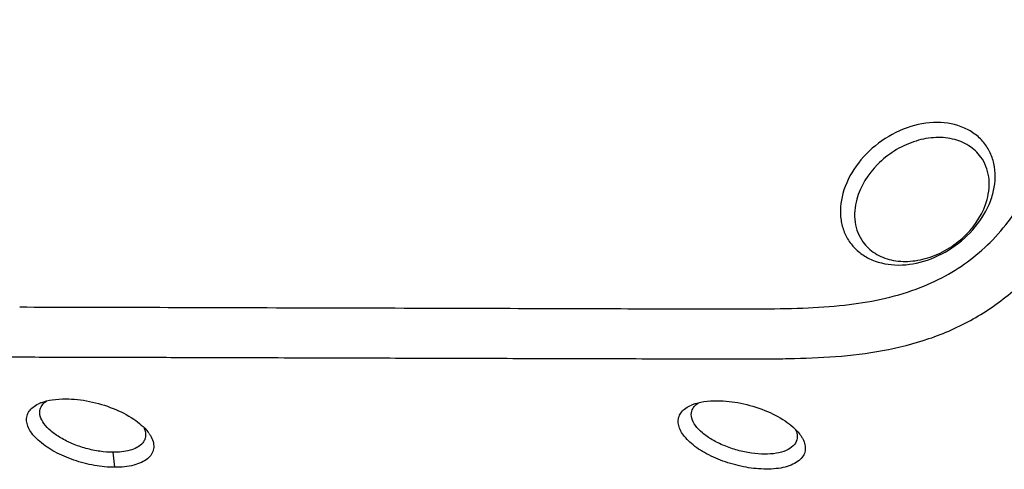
# Model space of a CAD drawing. Header units: millimetres. Extents: x 5359 to 5801, y -1494 to -1181.
# Tile 12 of 24: x 5725 to 5752, y -1400 to -1387. Entities that reach past the tile are written whole.
import ezdxf

# ---------------------------------------------------------------- set-up
doc = ezdxf.new("R2010")
doc.units = ezdxf.units.MM

msp = doc.modelspace()

# ---------------------------------------------------------------- linework, layer by layer
at = {"color": 7, "linetype": 'Continuous'}
for p, q in [((5731.576, -1395.314), (5731.592, -1395.314)), ((5731.718, -1396.689), (5731.734, -1396.689)), ((5727.388, -1399.706), (5727.345, -1399.293))]:
    msp.add_line(p, q, dxfattribs=at)
for centre, radius, start, end in [((5749.489, -1391.613), 2.166, 339.2147, 344.656), ((5725.764, -1398.966), 1.112, 111.488, 113.068), ((5743.711, -1399.007), 1.102, 111.5078, 113.1502), ((5727.467, -1399.385), 1.06, 35.4169, 37.9532), ((5745.42, -1399.433), 1.056, 35.4231, 38.1617)]:
    msp.add_arc(centre, radius, start, end, dxfattribs=at)
for points, knots in [([(5744.461, -1360.904), (5743.859, -1360.903), (5742.196, -1360.898), (5739.953, -1360.892), (5737.73, -1360.885), (5735.99, -1360.881), (5734.248, -1360.873), (5732.505, -1360.871), (5730.753, -1360.918), (5729.294, -1361.13), (5728.16, -1361.475), (5727.065, -1361.953), (5726.07, -1362.642), (5725.245, -1363.502), (5724.72, -1364.215), (5724.283, -1364.977), (5723.803, -1366.032), (5723.434, -1367.125), (5723.111, -1368.227), (5722.802, -1369.328), (5722.426, -1370.706), (5721.826, -1372.911), (5721.072, -1375.666), (5720.169, -1378.973), (5719.416, -1381.729), (5718.814, -1383.933), (5718.364, -1385.587), (5717.986, -1386.965), (5717.683, -1388.066), (5717.46, -1388.892), (5717.243, -1389.716), (5716.979, -1390.795), (5716.785, -1391.867), (5716.753, -1392.92), (5716.836, -1393.66), (5717.042, -1394.349), (5717.271, -1394.76), (5717.406, -1394.948)], [0, 0, 0, 0, 0.034168, 0.094456, 0.127406, 0.160366, 0.193314, 0.2263, 0.259392, 0.292757, 0.309618, 0.326567, 0.360497, 0.37738, 0.394098, 0.410677, 0.427146, 0.459842, 0.476106, 0.492345, 0.524793, 0.557235, 0.622126, 0.687016, 0.751906, 0.784351, 0.816792, 0.849243, 0.865466, 0.881665, 0.897822, 0.913842, 0.944777, 0.959463, 0.97349, 0.986922, 1, 1, 1, 1]), ([(5743.853, -1361.233), (5742.962, -1361.231), (5741.25, -1361.226), (5738.78, -1361.219), (5736.508, -1361.212), (5734.421, -1361.207), (5732.796, -1361.198), (5731.587, -1361.21), (5730.503, -1361.245), (5729.266, -1361.362), (5727.946, -1361.702), (5726.843, -1362.237), (5725.918, -1362.958), (5725.133, -1363.901), (5724.492, -1365.099), (5723.972, -1366.529), (5723.504, -1368.152), (5723.013, -1369.947), (5722.48, -1371.91), (5721.894, -1374.047), (5721.259, -1376.376), (5720.574, -1378.885), (5719.871, -1381.457), (5719.2, -1383.914), (5718.598, -1386.119), (5718.142, -1387.778), (5717.821, -1388.979), (5717.618, -1389.792), (5717.457, -1390.55), (5717.35, -1391.251), (5717.309, -1391.894), (5717.341, -1392.626), (5717.505, -1393.282), (5717.811, -1393.819), (5718.094, -1394.157), (5718.443, -1394.45), (5719.04, -1394.799), (5719.781, -1395.022), (5720.619, -1395.159), (5721.634, -1395.253), (5722.43, -1395.273), (5722.98, -1395.282)], [0, 0, 0, 0, 0.047577, 0.091357, 0.131743, 0.168823, 0.202709, 0.218444, 0.233325, 0.260608, 0.284574, 0.305639, 0.325573, 0.346703, 0.370623, 0.397658, 0.42772, 0.460791, 0.496902, 0.536278, 0.579025, 0.625716, 0.675062, 0.721261, 0.761637, 0.797012, 0.81304, 0.827966, 0.841748, 0.85436, 0.865798, 0.876038, 0.893401, 0.901182, 0.90885, 0.916787, 0.925378, 0.945617, 0.957565, 0.970667, 1, 1, 1, 1]), ([(5764.121, -1367.36), (5764.252, -1367.543), (5764.477, -1367.944), (5764.682, -1368.613), (5764.77, -1369.333), (5764.75, -1370.357), (5764.571, -1371.402), (5764.319, -1372.454), (5764.038, -1373.527), (5763.671, -1374.87), (5763.228, -1376.482), (5762.789, -1378.097), (5762.348, -1379.71), (5761.907, -1381.324), (5761.319, -1383.476), (5760.585, -1386.165), (5759.85, -1388.855), (5759.262, -1391.006), (5758.897, -1392.352), (5758.6, -1393.427), (5758.296, -1394.503), (5757.887, -1395.846), (5757.35, -1397.156), (5756.775, -1398.14), (5756.084, -1399.066), (5754.997, -1400.054), (5753.434, -1400.862), (5751.743, -1401.282), (5750.312, -1401.402), (5749.174, -1401.429), (5748.323, -1401.434), (5747.473, -1401.435), (5746.34, -1401.43), (5744.924, -1401.425), (5743.225, -1401.421), (5741.525, -1401.416), (5739.26, -1401.409), (5737.56, -1401.405), (5736.427, -1401.402)], [0, 0, 0, 0, 0.012611, 0.025549, 0.03904, 0.053153, 0.082883, 0.098297, 0.113867, 0.145127, 0.176425, 0.207713, 0.239003, 0.270295, 0.301586, 0.364168, 0.426751, 0.458042, 0.489331, 0.504983, 0.520647, 0.552083, 0.58377, 0.599769, 0.615901, 0.648507, 0.681204, 0.713602, 0.745625, 0.761575, 0.777499, 0.793399, 0.809286, 0.841064, 0.872854, 0.904641, 0.936427, 1, 1, 1, 1]), ([(5764.121, -1367.36), (5764.252, -1367.543), (5764.477, -1367.944), (5764.682, -1368.613), (5764.77, -1369.333), (5764.75, -1370.357), (5764.571, -1371.402), (5764.319, -1372.454), (5764.038, -1373.527), (5763.671, -1374.87), (5763.228, -1376.482), (5762.789, -1378.097), (5762.348, -1379.71), (5761.907, -1381.324), (5761.319, -1383.476), (5760.585, -1386.165), (5759.85, -1388.855), (5759.262, -1391.006), (5758.897, -1392.352), (5758.6, -1393.427), (5758.296, -1394.503), (5757.887, -1395.846), (5757.35, -1397.156), (5756.775, -1398.14), (5756.084, -1399.066), (5754.997, -1400.054), (5753.434, -1400.862), (5751.743, -1401.282), (5750.312, -1401.402), (5749.174, -1401.429), (5748.323, -1401.434), (5747.473, -1401.435), (5746.34, -1401.43), (5744.924, -1401.425), (5743.225, -1401.421), (5741.525, -1401.416), (5739.26, -1401.409), (5737.56, -1401.405), (5736.427, -1401.402)], [0, 0, 0, 0, 0.012611, 0.025549, 0.03904, 0.053153, 0.082884, 0.098297, 0.113867, 0.145127, 0.176425, 0.207713, 0.239004, 0.270295, 0.301586, 0.364168, 0.426751, 0.458042, 0.489331, 0.504983, 0.520647, 0.552083, 0.58377, 0.599769, 0.615901, 0.648507, 0.681204, 0.713602, 0.745625, 0.761575, 0.777499, 0.793399, 0.809286, 0.841064, 0.872854, 0.904641, 0.936427, 1, 1, 1, 1]), ([(5731.592, -1395.314), (5732.932, -1395.317), (5735.458, -1395.324), (5739.032, -1395.335), (5741.744, -1395.342), (5743.72, -1395.35), (5745.063, -1395.352), (5746.314, -1395.335), (5747.787, -1395.243), (5749.129, -1394.977), (5750.266, -1394.466), (5750.975, -1394.007), (5751.604, -1393.449), (5752.387, -1392.501), (5752.979, -1391.295), (5753.453, -1389.929), (5753.798, -1388.757), (5754.148, -1387.494), (5754.516, -1386.143), (5754.908, -1384.703), (5755.83, -1381.337), (5756.791, -1377.811), (5757.776, -1374.207), (5758.388, -1371.963), (5758.828, -1370.358), (5759.106, -1369.34)], [0, 0, 0, 0, 0.087768, 0.165333, 0.234048, 0.265337, 0.294672, 0.322, 0.347201, 0.391348, 0.410524, 0.428532, 0.446433, 0.46534, 0.508669, 0.533377, 0.56004, 0.588639, 0.619182, 0.651725, 0.686364, 0.847677, 0.891015, 0.93096, 1, 1, 1, 1]), ([(5742.757, -1406.641), (5743.836, -1406.644), (5745.455, -1406.649), (5747.613, -1406.655), (5749.771, -1406.659), (5751.931, -1406.676), (5754.096, -1406.642), (5755.728, -1406.471), (5757.33, -1406.031), (5758.805, -1405.235), (5760.036, -1404.104), (5760.946, -1402.728), (5761.578, -1401.234), (5761.979, -1399.956), (5762.271, -1398.931), (5762.556, -1397.907), (5763.043, -1396.113), (5763.744, -1393.552), (5764.583, -1390.478), (5765.423, -1387.403), (5766.123, -1384.842), (5766.683, -1382.792), (5767.101, -1381.255), (5767.525, -1379.719), (5767.939, -1378.189), (5768.32, -1376.681), (5768.512, -1375.428), (5768.511, -1374.459), (5768.414, -1373.778), (5768.209, -1373.146), (5767.994, -1372.766), (5767.869, -1372.592)], [0, 0, 0, 0, 0.063627, 0.095444, 0.12726, 0.190892, 0.222813, 0.254917, 0.28739, 0.320137, 0.352774, 0.384901, 0.416642, 0.44813, 0.463814, 0.479483, 0.510802, 0.573438, 0.636075, 0.698711, 0.761349, 0.792666, 0.823983, 0.855309, 0.886572, 0.917461, 0.947007, 0.961032, 0.974463, 0.987381, 1, 1, 1, 1]), ([(5751.577, -1392.186), (5751.643, -1391.944), (5751.676, -1391.562), (5751.542, -1391.093), (5751.363, -1390.789), (5751.111, -1390.54), (5750.685, -1390.29), (5750.02, -1390.17), (5749.187, -1390.33), (5748.407, -1390.754), (5747.785, -1391.381), (5747.522, -1391.907), (5747.449, -1392.174)], [0, 0, 0, 0, 0.117963, 0.173367, 0.227579, 0.282016, 0.338051, 0.457921, 0.590217, 0.730165, 0.869423, 1, 1, 1, 1]), ([(5751.251, -1391.173), (5751.162, -1391.048), (5750.926, -1390.828), (5750.462, -1390.645), (5749.932, -1390.614), (5749.381, -1390.732), (5748.852, -1390.987), (5748.251, -1391.465), (5747.929, -1391.974), (5747.831, -1392.332)], [0, 0, 0, 0, 0.106006, 0.217935, 0.339033, 0.469068, 0.60503, 0.742316, 1, 1, 1, 1]), ([(5751.42, -1392.342), (5751.476, -1392.14), (5751.505, -1391.82), (5751.402, -1391.425), (5751.308, -1391.251), (5751.251, -1391.173)], [0, 0, 0, 0, 0.518341, 0.762041, 1, 1, 1, 1]), ([(5747.449, -1392.174), (5747.385, -1392.409), (5747.352, -1392.779), (5747.473, -1393.236), (5747.637, -1393.535), (5747.871, -1393.784), (5748.27, -1394.042), (5748.9, -1394.187), (5749.705, -1394.072), (5750.478, -1393.703), (5751.119, -1393.13), (5751.416, -1392.638), (5751.514, -1392.382)], [0, 0, 0, 0, 0.118205, 0.173765, 0.228046, 0.282366, 0.338038, 0.456551, 0.58728, 0.72649, 0.866673, 1, 1, 1, 1]), ([(5747.831, -1392.332), (5747.775, -1392.535), (5747.746, -1392.854), (5747.849, -1393.25), (5747.944, -1393.423), (5748, -1393.502)], [0, 0, 0, 0, 0.518341, 0.762041, 1, 1, 1, 1]), ([(5748, -1393.502), (5748.089, -1393.626), (5748.326, -1393.847), (5748.789, -1394.029), (5749.319, -1394.06), (5749.87, -1393.942), (5750.399, -1393.687), (5751, -1393.209), (5751.323, -1392.701), (5751.42, -1392.342)], [0, 0, 0, 0, 0.106006, 0.217935, 0.339033, 0.469068, 0.60503, 0.742316, 1, 1, 1, 1]), ([(5717.406, -1394.948), (5717.554, -1395.155), (5717.913, -1395.539), (5718.586, -1395.976), (5719.366, -1396.279), (5720.223, -1396.471), (5721.129, -1396.58), (5722.067, -1396.635), (5723.021, -1396.658), (5724.305, -1396.67), (5725.916, -1396.673), (5727.85, -1396.677), (5729.784, -1396.684), (5731.073, -1396.687), (5731.718, -1396.689)], [0, 0, 0, 0, 0.051845, 0.105295, 0.161541, 0.220919, 0.282927, 0.34669, 0.41144, 0.476638, 0.607447, 0.738314, 0.86915, 1, 1, 1, 1]), ([(5731.734, -1396.689), (5732.596, -1396.692), (5734.319, -1396.697), (5736.904, -1396.704), (5739.489, -1396.712), (5741.643, -1396.716), (5743.366, -1396.724), (5744.443, -1396.727), (5745.305, -1396.724), (5746.169, -1396.715), (5747.253, -1396.676), (5748.553, -1396.523), (5749.836, -1396.202), (5751.056, -1395.662), (5751.789, -1395.15), (5752.126, -1394.861)], [0, 0, 0, 0, 0.124265, 0.24853, 0.372793, 0.497067, 0.559175, 0.621301, 0.652402, 0.683545, 0.745941, 0.808692, 0.872057, 0.935928, 1, 1, 1, 1]), ([(5724.772, -1395.295), (5725.832, -1395.299), (5728.1, -1395.302), (5730.368, -1395.31), (5731.576, -1395.314)], [0, 0, 0, 0, 0.467429, 1, 1, 1, 1]), ([(5727.388, -1399.706), (5727.202, -1399.706), (5726.82, -1399.667), (5726.265, -1399.523), (5725.754, -1399.304), (5725.391, -1399.067), (5725.171, -1398.855), (5725.054, -1398.702), (5724.98, -1398.548), (5724.954, -1398.397), (5724.978, -1398.254), (5725.053, -1398.126), (5725.173, -1398.019), (5725.273, -1397.967), (5725.328, -1397.943)], [0, 0, 0, 0, 0.156482, 0.322284, 0.481978, 0.623686, 0.684784, 0.738665, 0.785693, 0.827202, 0.865921, 0.905531, 0.949442, 1, 1, 1, 1]), ([(5725.337, -1398.11), (5725.349, -1398.065), (5725.399, -1397.973), (5725.478, -1397.908), (5725.523, -1397.879)], [0, 0, 0, 0, 0.469085, 1, 1, 1, 1]), ([(5725.356, -1397.931), (5725.457, -1397.892), (5725.684, -1397.836), (5725.916, -1397.822), (5726.039, -1397.822)], [0, 0, 0, 0, 0.467742, 1, 1, 1, 1]), ([(5726.039, -1397.822), (5726.257, -1397.823), (5726.705, -1397.875), (5727.34, -1398.063), (5727.892, -1398.342), (5728.196, -1398.595), (5728.303, -1398.733)], [0, 0, 0, 0, 0.261657, 0.535982, 0.790389, 1, 1, 1, 1]), ([(5743.285, -1398.163), (5743.297, -1398.117), (5743.347, -1398.024), (5743.427, -1397.958), (5743.473, -1397.929)], [0, 0, 0, 0, 0.469532, 1, 1, 1, 1]), ([(5743.307, -1397.981), (5743.407, -1397.942), (5743.633, -1397.886), (5743.864, -1397.873), (5743.987, -1397.873)], [0, 0, 0, 0, 0.467901, 1, 1, 1, 1]), ([(5743.987, -1397.873), (5744.205, -1397.874), (5744.652, -1397.927), (5745.287, -1398.115), (5745.839, -1398.392), (5746.143, -1398.643), (5746.251, -1398.781)], [0, 0, 0, 0, 0.26156, 0.536213, 0.790582, 1, 1, 1, 1]), ([(5727.345, -1399.293), (5727.223, -1399.293), (5726.971, -1399.273), (5726.596, -1399.193), (5726.233, -1399.069), (5725.906, -1398.909), (5725.636, -1398.723), (5725.44, -1398.523), (5725.326, -1398.316), (5725.32, -1398.171), (5725.337, -1398.11)], [0, 0, 0, 0, 0.144487, 0.298127, 0.451636, 0.596817, 0.727062, 0.837035, 0.926032, 1, 1, 1, 1]), ([(5745.336, -1399.757), (5745.151, -1399.756), (5744.77, -1399.717), (5744.215, -1399.574), (5743.704, -1399.356), (5743.341, -1399.121), (5743.12, -1398.909), (5743.003, -1398.755), (5742.93, -1398.601), (5742.903, -1398.449), (5742.927, -1398.305), (5743.002, -1398.177), (5743.123, -1398.07), (5743.222, -1398.017), (5743.278, -1397.993)], [0, 0, 0, 0, 0.15589, 0.321488, 0.480982, 0.622677, 0.683829, 0.737805, 0.784977, 0.826675, 0.865606, 0.905413, 0.949448, 1, 1, 1, 1]), ([(5745.294, -1399.344), (5745.172, -1399.344), (5744.92, -1399.323), (5744.546, -1399.244), (5744.183, -1399.121), (5743.856, -1398.962), (5743.585, -1398.777), (5743.388, -1398.577), (5743.274, -1398.37), (5743.268, -1398.224), (5743.285, -1398.163)], [0, 0, 0, 0, 0.143948, 0.297425, 0.450881, 0.595988, 0.726272, 0.836362, 0.92561, 1, 1, 1, 1]), ([(5728.187, -1398.605), (5728.212, -1398.654), (5728.247, -1398.751), (5728.243, -1398.856), (5728.23, -1398.903)], [0, 0, 0, 0, 0.530116, 1, 1, 1, 1]), ([(5728.331, -1398.77), (5728.337, -1398.778), (5728.359, -1398.81), (5728.379, -1398.843), (5728.392, -1398.869)], [0, 0, 0, 0, 0.258186, 1, 1, 1, 1]), ([(5746.135, -1398.654), (5746.159, -1398.702), (5746.196, -1398.801), (5746.191, -1398.907), (5746.179, -1398.954)], [0, 0, 0, 0, 0.529936, 1, 1, 1, 1]), ([(5728.23, -1398.903), (5728.222, -1398.933), (5728.196, -1398.992), (5728.12, -1399.087), (5727.99, -1399.175), (5727.727, -1399.273), (5727.502, -1399.294), (5727.345, -1399.293)], [0, 0, 0, 0, 0.090825, 0.187119, 0.350737, 0.543532, 1, 1, 1, 1]), ([(5728.392, -1398.869), (5728.42, -1398.922), (5728.463, -1399.029), (5728.47, -1399.198), (5728.41, -1399.353), (5728.29, -1399.482), (5728.119, -1399.583), (5727.905, -1399.655), (5727.656, -1399.698), (5727.48, -1399.706), (5727.388, -1399.706)], [0, 0, 0, 0, 0.111877, 0.210924, 0.307093, 0.41152, 0.53264, 0.672945, 0.829199, 1, 1, 1, 1]), ([(5746.179, -1398.954), (5746.162, -1399.016), (5746.082, -1399.14), (5745.875, -1399.261), (5745.604, -1399.332), (5745.401, -1399.345), (5745.294, -1399.344)], [0, 0, 0, 0, 0.186158, 0.410611, 0.684913, 1, 1, 1, 1]), ([(5746.342, -1398.919), (5746.37, -1398.972), (5746.412, -1399.08), (5746.419, -1399.249), (5746.36, -1399.404), (5746.239, -1399.534), (5746.068, -1399.635), (5745.853, -1399.707), (5745.604, -1399.75), (5745.428, -1399.757), (5745.336, -1399.757)], [0, 0, 0, 0, 0.111696, 0.210788, 0.307132, 0.411732, 0.532912, 0.673163, 0.829297, 1, 1, 1, 1]), ([(5746.281, -1398.821), (5746.287, -1398.829), (5746.309, -1398.861), (5746.329, -1398.894), (5746.342, -1398.919)], [0, 0, 0, 0, 0.258132, 1, 1, 1, 1]), ([(5720.779, -1399.656), (5720.925, -1399.861), (5721.278, -1400.24), (5721.939, -1400.674), (5722.706, -1400.977), (5723.547, -1401.171), (5724.439, -1401.283), (5725.362, -1401.34), (5726.303, -1401.365), (5727.57, -1401.378), (5729.158, -1401.381), (5731.066, -1401.385), (5732.973, -1401.392), (5734.245, -1401.395), (5734.881, -1401.397)], [0, 0, 0, 0, 0.051874, 0.105313, 0.16149, 0.220765, 0.282679, 0.346379, 0.411109, 0.476322, 0.607194, 0.73815, 0.869067, 1, 1, 1, 1])]:
    msp.add_open_spline(points, degree=3, knots=knots, dxfattribs=at)

doc.saveas('drawing.dxf')
